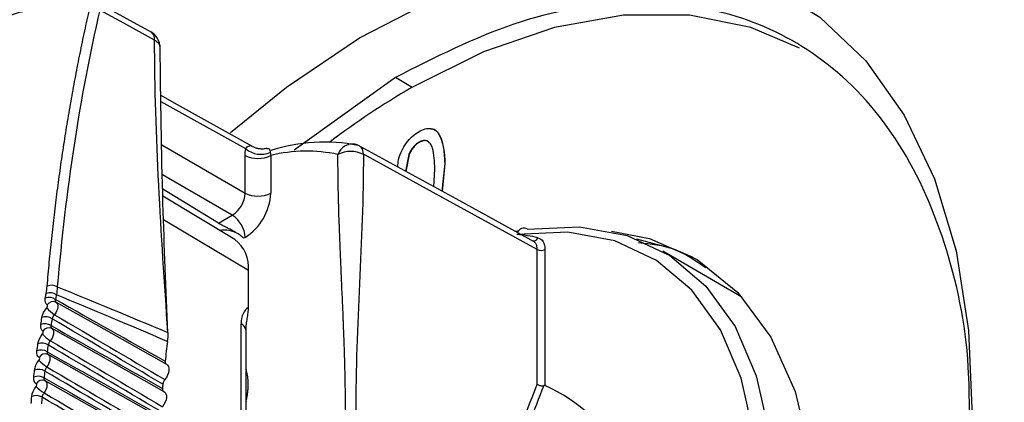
# Model space of a CAD drawing. Header units: millimetres. Extents: x 25 to 1229, y -261 to 1180.
# Tile 23 of 224: x 796 to 823, y -43 to -32. Entities that reach past the tile are written whole.
import ezdxf

# ---------------------------------------------------------------- set-up
doc = ezdxf.new("R2010")
doc.units = ezdxf.units.MM

msp = doc.modelspace()

# ---------------------------------------------------------------- linework, layer by layer
at = {"color": 7, "linetype": 'Continuous', "lineweight": 25}
for p, q in [((806.152, -33.554), (803.36, -35.556)), ((806.616, -33.827), (806.152, -33.554)), ((802.029, -35.524), (799.696, -34.225)), ((799.717, -35.415), (802.011, -36.739)), ((806.801, -35.341), (806.808, -35.345)), ((802.011, -36.739), (802.011, -35.702)), ((802.719, -35.702), (802.719, -36.739)), ((806.524, -35.675), (806.435, -36.145)), ((806.531, -35.679), (806.442, -36.149)), ((806.524, -35.675), (806.531, -35.679)), ((807.217, -36.572), (807.241, -36.078)), ((807.513, -35.922), (807.436, -36.692)), ((807.52, -35.926), (807.443, -36.696)), ((807.513, -35.922), (807.52, -35.926)), ((801.658, -37.352), (799.732, -36.24)), ((801.277, -37.572), (799.74, -36.631)), ((801.726, -38.024), (799.743, -36.822)), ((801.277, -37.572), (801.658, -37.352)), ((802.104, -38.879), (799.764, -37.48)), ((802.011, -37.964), (801.971, -37.987)), ((809.443, -37.79), (809.565, -37.769)), ((810.064, -42.01), (810.064, -38.295)), ((810.274, -38.294), (810.274, -42.044)), ((815.706, -39.605), (813.522, -38.344)), ((802.104, -39.889), (802.104, -38.879)), ((797.975, -40.409), (796.797, -39.745)), ((799.851, -41.465), (797.978, -40.41)), ((801.902, -44.243), (801.902, -40.345)), ((796.703, -40.489), (796.649, -40.455)), ((796.671, -40.461), (796.677, -40.467)), ((797.149, -40.733), (796.677, -40.467)), ((802.037, -41.607), (802.037, -40.504)), ((799.781, -42.215), (797.152, -40.734)), ((796.603, -41.21), (796.545, -41.175)), ((796.569, -41.182), (796.575, -41.188)), ((799.722, -42.96), (796.579, -41.19)), ((796.52, -41.93), (796.459, -41.895)), ((796.484, -41.902), (796.491, -41.908)), ((796.509, -41.918), (796.491, -41.908)), ((799.673, -43.699), (796.497, -41.911)), ((802.037, -43.932), (802.037, -42.495))]:
    msp.add_line(p, q, dxfattribs=at)
at = {"color": 7, "linetype": 'Continuous', "lineweight": 25, "flags": 128}
for points in [[(801.605, -35.072), (803.151, -33.819), (805.162, -32.467), (807.186, -31.412), (809.191, -30.67), (811.145, -30.254), (813.017, -30.17), (814.777, -30.419), (816.398, -30.997), (817.853, -31.896), (819.12, -33.1), (820.179, -34.591), (821.012, -36.345), (821.607, -38.335), (821.953, -40.528), (822.047, -42.89), (821.885, -45.383)], [(799.443, -32.319), (798.755, -31.942), (797.963, -31.509)], [(799.516, -32.524), (798.669, -32.061), (798.004, -31.697)], [(817.294, -32.747), (815.949, -32.182), (814.258, -31.841), (812.445, -31.839), (810.541, -32.176), (808.579, -32.846), (806.592, -33.838)], [(802.217, -35.458), (800.063, -34.259), (799.693, -34.052)], [(805.164, -35.442), (805.183, -35.454), (805.2, -35.468)], [(809.993, -38.091), (807.824, -36.904), (805.2, -35.468)], [(810.064, -38.295), (807.38, -36.827), (805.271, -35.673)], [(809.788, -37.731), (811.224, -37.667), (812.543, -37.913), (813.716, -38.462), (814.714, -39.302), (815.515, -40.414), (816.101, -41.773), (816.458, -43.346), (816.578, -45.098)], [(816.154, -45.098), (816.036, -43.381), (815.686, -41.84), (815.112, -40.51), (814.328, -39.42), (813.35, -38.597), (812.201, -38.059), (810.909, -37.818), (809.502, -37.88)], [(812.107, -37.794), (813.155, -37.995), (814.469, -38.573), (815.595, -39.485), (816.504, -40.709), (817.173, -42.211), (817.584, -43.955), (817.728, -45.896), (817.627, -47.754)], [(812.795, -38), (813.822, -38.274), (814.351, -38.503)], [(799.851, -41.465), (799.876, -41.485), (799.899, -41.523), (799.912, -41.573), (799.912, -41.631), (799.899, -41.695), (799.876, -41.761), (799.842, -41.824), (799.8, -41.881)], [(799.781, -42.215), (799.804, -42.232), (799.828, -42.269), (799.841, -42.318), (799.842, -42.377), (799.831, -42.44), (799.808, -42.506), (799.775, -42.569), (799.733, -42.627)]]:
    msp.add_lwpolyline(points, dxfattribs=at)
at = {"color": 7, "linetype": 'Continuous', "lineweight": 25}
for centre, radius, start, end in [((799.168, -32.732), 0.5, 359.9531, 61.3186), ((799.239, -32.506), 0.277, 356.3027, 42.5146), ((817.563, -52.733), 21.849, 120.141, 127.2034), ((802.445, -35.007), 0.664, 231.1193, 293.0247), ((804.196, -40.042), 4.708, 78.6763, 108.228), ((804.972, -35.812), 0.423, 81.2432, 161.3552), ((804.924, -35.881), 0.5, 61.3142, 77.0362), ((804.994, -35.655), 0.278, 356.3526, 42.2504), ((802.365, -35.019), 0.769, 242.6096, 297.3903), ((803.7, -39.776), 4.19, 78.0154, 103.5502), ((804.924, -36.361), 0.77, 63.2337, 117.3435), ((801.244, -36.704), 0.768, 302.6055, 357.3945), ((801.183, -36.67), 1.537, 302.6055, 357.3945), ((802.365, -36.057), 0.769, 242.6096, 297.3903), ((801.244, -37.999), 0.768, 2.6054, 57.3945), ((809.697, -37.895), 0.188, 60.9862, 160.0677), ((801.426, -38.545), 0.786, 59.9319, 98.9607), ((809.18, -41.728), 3.861, 76.514, 85.215), ((809.963, -37.935), 0.123, 246.8121, 342.0203), ((801.157, -38.787), 0.952, 354.4697, 53.2737), ((810.168, -38.089), 0.231, 243.2337, 297.3435), ((796.683, -39.566), 0.286, 58.0179, 116.5935), ((796.609, -39.936), 0.319, 56.4386, 109.2128), ((796.632, -39.809), 0.319, 56.2907, 109.0175), ((796.719, -39.913), 0.185, 65.2767, 151.3017), ((796.519, -40.471), 0.318, 57.0594, 110.0331), ((797.239, -39.345), 0.889, 218.6252, 237.1519), ((796.49, -40.659), 0.317, 57.2773, 110.3214), ((801.776, -40.589), 0.275, 17.8729, 62.6766), ((797.157, -40.005), 0.957, 220.3399, 237.4639), ((796.601, -40.633), 0.183, 65.5059, 152.4624), ((796.414, -41.193), 0.316, 57.8949, 111.1395), ((856.436, -47.372), 56.946, 173.4005, 173.9524), ((796.389, -41.382), 0.316, 58.1134, 111.4294), ((796.501, -41.353), 0.181, 65.7164, 153.6469), ((797.097, -40.655), 1.034, 222.0342, 237.805), ((796.306, -42.103), 0.314, 58.946, 112.5371), ((796.326, -41.913), 0.314, 58.7274, 112.2458), ((796.418, -42.071), 0.179, 65.9079, 154.8555), ((854.816, -47.207), 55.318, 174.6072, 174.7266), ((808.377, -46.31), 4.669, 352.5683, 66.0258), ((796.256, -42.633), 0.313, 59.5561, 113.3524), ((797.06, -41.294), 1.122, 223.708, 238.1746)]:
    msp.add_arc(centre, radius, start, end, dxfattribs=at)
for points, knots in [([(786.142, -83.536), (786.26, -83.491), (786.38, -83.441), (786.621, -83.343), (786.982, -83.196), (787.344, -83.05), (788.071, -82.758), (788.559, -82.562), (790.035, -81.959), (791.034, -81.544), (794.071, -80.259), (796.148, -79.35), (802.511, -76.486), (806.937, -74.386), (816.153, -69.8), (823.336, -66.072), (830.918, -61.906), (836.06, -59.032), (838.678, -57.545), (843.983, -54.482), (846.669, -52.908), (852.086, -49.687), (854.821, -48.038), (863.103, -42.976), (871.54, -37.687), (880.194, -32.07), (886.009, -28.254), (888.943, -26.309), (894.805, -22.384), (899.197, -19.414), (903.584, -16.403), (905.776, -14.89), (906.506, -14.384), (907.602, -13.625), (908.15, -13.245), (908.7, -12.867), (909.066, -12.615), (909.25, -12.49), (909.432, -12.362)], [0, 0, 0, 0, 0.003906, 0.003906, 0.007813, 0.015625, 0.015625, 0.03125, 0.03125, 0.0625, 0.0625, 0.125, 0.125, 0.25, 0.25, 0.375, 0.4375, 0.4375, 0.5, 0.5, 0.5625, 0.5625, 0.625, 0.625, 0.75, 0.8125, 0.8125, 0.875, 0.875, 0.9375, 0.96875, 0.96875, 0.984375, 0.984375, 0.992188, 0.996094, 0.996094, 1, 1, 1, 1]), ([(793.815, -79.117), (801.599, -75.428), (817.162, -68.053), (840.549, -55.591), (863.912, -42.09), (884.967, -29.049), (898.175, -20.071), (903.649, -16.35)], [0, 0, 0, 0, 0.21245, 0.42482, 0.637338, 0.84971, 1, 1, 1, 1]), ([(821.942, -44.137), (821.969, -43.255), (822.036, -41.069), (821.373, -38.008), (820.034, -35.091), (818.053, -32.979), (815.535, -31.697), (812.642, -31.356), (809.432, -31.903), (807.246, -33.003), (806.152, -33.554)], [0, 0, 0, 0, 0.086549, 0.214258, 0.345633, 0.480686, 0.605229, 0.740972, 0.870254, 1, 1, 1, 1]), ([(797.677, -31.537), (797.173, -31.543), (796.166, -31.555), (794.589, -32.202), (793.606, -32.922), (793.316, -33.135)], [0, 0, 0, 0, 0.4133519, 0.8266972, 1, 1, 1, 1]), ([(796.555, -39.31), (796.574, -39.089), (796.613, -38.647), (796.68, -37.989), (796.753, -37.336), (796.834, -36.686), (796.921, -36.042), (797.016, -35.402), (797.117, -34.766), (797.225, -34.136), (797.34, -33.51), (797.462, -32.889), (797.59, -32.273), (797.682, -31.867), (797.728, -31.664)], [0, 0, 0, 0, 0.083057, 0.166164, 0.249322, 0.33253, 0.415788, 0.499096, 0.582454, 0.665863, 0.749322, 0.832831, 0.91639, 1, 1, 1, 1]), ([(799.516, -32.524), (799.546, -32.544), (799.61, -32.587), (799.659, -32.654), (799.661, -32.698), (799.661, -32.713)], [0, 0, 0, 0, 0.3795, 0.788714, 1, 1, 1, 1]), ([(799.882, -40.584), (799.832, -39.399), (799.72, -36.781), (799.687, -34.163), (799.668, -32.731)], [0, 0, 0, 0, 0.452549, 1, 1, 1, 1]), ([(806.795, -35.052), (806.856, -35.019), (806.916, -34.99), (807.033, -34.959), (807.09, -34.954), (807.194, -34.97), (807.241, -34.992), (807.316, -35.063), (807.346, -35.11), (807.423, -35.263), (807.459, -35.382), (807.5, -35.642), (807.508, -35.782), (807.513, -35.922)], [0, 0, 0, 0, 0.125, 0.125, 0.25, 0.25, 0.375, 0.375, 0.5, 0.5, 0.75, 0.75, 1, 1, 1, 1]), ([(807.127, -34.968), (807.135, -34.967), (807.198, -34.961), (807.293, -35.023), (807.475, -35.295), (807.5, -35.646), (807.52, -35.926)], [0, 0, 0, 0, 0.021097, 0.184458, 0.348291, 1, 1, 1, 1]), ([(806.221, -36.027), (806.223, -35.957), (806.228, -35.812), (806.324, -35.575), (806.449, -35.352), (806.616, -35.169), (806.735, -35.091), (806.795, -35.052)], [0, 0, 0, 0, 0.193581, 0.395444, 0.596827, 0.798213, 1, 1, 1, 1]), ([(802.029, -35.524), (802.041, -35.504), (802.068, -35.462), (802.132, -35.436), (802.184, -35.425), (802.216, -35.458), (802.217, -35.458)], [0, 0, 0, 0, 0.217604, 0.460272, 0.99665, 1, 1, 1, 1]), ([(802.608, -35.508), (802.575, -35.516), (802.509, -35.531), (802.409, -35.526), (802.314, -35.506), (802.258, -35.478), (802.231, -35.465)], [0, 0, 0, 0, 0.26244, 0.519954, 0.767188, 1, 1, 1, 1]), ([(802.607, -35.514), (802.632, -35.51), (802.667, -35.505), (802.697, -35.555), (802.702, -35.599), (802.705, -35.618)], [0, 0, 0, 0, 0.563517, 0.805291, 1, 1, 1, 1]), ([(806.801, -35.341), (806.773, -35.358), (806.746, -35.376), (806.693, -35.422), (806.667, -35.448), (806.619, -35.506), (806.597, -35.538), (806.557, -35.604), (806.54, -35.64), (806.524, -35.675)], [0, 0, 0, 0, 0.25, 0.25, 0.5, 0.5, 0.75, 0.75, 1, 1, 1, 1]), ([(806.808, -35.345), (806.781, -35.362), (806.753, -35.38), (806.7, -35.425), (806.674, -35.452), (806.626, -35.51), (806.604, -35.542), (806.564, -35.608), (806.547, -35.643), (806.531, -35.679)], [0, 0, 0, 0, 0.25, 0.25, 0.5, 0.5, 0.75, 0.75, 1, 1, 1, 1]), ([(807.241, -36.078), (807.237, -35.977), (807.232, -35.876), (807.212, -35.682), (807.199, -35.587), (807.16, -35.46), (807.145, -35.42), (807.1, -35.355), (807.072, -35.331), (807.007, -35.297), (806.969, -35.29), (806.888, -35.299), (806.844, -35.318), (806.801, -35.341)], [0, 0, 0, 0, 0.25, 0.25, 0.5, 0.5, 0.625, 0.625, 0.75, 0.75, 0.875, 0.875, 1, 1, 1, 1]), ([(807.088, -35.355), (807.075, -35.341), (807.036, -35.301), (806.938, -35.286), (806.851, -35.325), (806.808, -35.345)], [0, 0, 0, 0, 0.200607, 0.600294, 1, 1, 1, 1]), ([(804.779, -42.795), (804.779, -42.527), (804.775, -42.102), (804.763, -41.566), (804.755, -41.289), (804.751, -41.147), (804.749, -41.076), (804.748, -41.045), (804.747, -41.025), (804.747, -41.012), (804.742, -40.873), (804.735, -40.663), (804.724, -40.398), (804.719, -40.26), (804.716, -40.19), (804.714, -40.154), (804.714, -40.139), (804.713, -40.129), (804.713, -40.122), (804.705, -39.922), (804.692, -39.628), (804.666, -39.04), (804.655, -38.782), (804.645, -38.546), (804.64, -38.444), (804.638, -38.397), (804.637, -38.375), (804.637, -38.365), (804.637, -38.359), (804.637, -38.358), (804.63, -38.19), (804.62, -37.956), (804.611, -37.705), (804.607, -37.584), (804.605, -37.525), (804.604, -37.501), (804.604, -37.484), (804.603, -37.478), (804.581, -36.81), (804.57, -36.213), (804.57, -35.677)], [0, 0, 0, 0, 0.125, 0.1875, 0.21875, 0.234375, 0.242188, 0.246094, 0.246094, 0.25, 0.25, 0.3125, 0.34375, 0.359375, 0.367188, 0.371094, 0.373047, 0.373047, 0.375, 0.375, 0.5, 0.5, 0.5625, 0.59375, 0.609375, 0.617188, 0.621094, 0.623047, 0.623047, 0.625, 0.625, 0.6875, 0.71875, 0.734375, 0.742187, 0.746094, 0.746094, 0.75, 0.75, 1, 1, 1, 1]), ([(801.971, -37.987), (801.957, -37.974), (801.931, -37.947), (801.879, -37.905), (801.819, -37.864), (801.751, -37.822), (801.669, -37.776), (801.576, -37.728), (801.471, -37.676), (801.384, -37.632), (801.328, -37.602), (801.297, -37.584), (801.284, -37.576), (801.277, -37.572)], [0, 0, 0, 0, 0.099578, 0.198025, 0.296628, 0.396667, 0.499365, 0.630068, 0.749772, 0.874965, 0.93722, 0.968471, 1, 1, 1, 1]), ([(809.991, -38.094), (809.987, -38.088), (809.978, -38.076), (809.965, -38.071), (809.959, -38.069)], [0, 0, 0, 0, 0.532336, 1, 1, 1, 1]), ([(810.064, -38.296), (810.062, -38.265), (810.058, -38.202), (810.031, -38.133), (810.003, -38.105), (809.991, -38.094)], [0, 0, 0, 0, 0.365147, 0.740932, 1, 1, 1, 1]), ([(812.855, -38.104), (813.192, -38.139), (813.882, -38.209), (814.423, -38.597), (814.7, -38.795)], [0, 0, 0, 0, 0.487562, 1, 1, 1, 1]), ([(796.544, -39.901), (796.555, -39.887), (796.564, -39.87), (796.569, -39.841), (796.565, -39.829), (796.557, -39.824)], [0, 0, 0, 0, 0.5, 0.5, 1, 1, 1, 1]), ([(796.797, -39.745), (796.835, -39.767), (796.854, -39.821), (796.839, -39.955), (796.805, -40.033), (796.756, -40.093)], [0, 0, 0, 0, 0.5, 0.5, 1, 1, 1, 1]), ([(796.785, -39.671), (796.783, -39.679), (796.779, -39.696), (796.779, -39.718), (796.784, -39.735), (796.793, -39.742), (796.797, -39.745)], [0, 0, 0, 0, 0.247159, 0.500738, 0.747847, 1, 1, 1, 1]), ([(802.104, -39.889), (802.042, -39.926), (801.99, -39.986), (801.919, -40.143), (801.902, -40.241), (801.902, -40.345)], [0, 0, 0, 0, 0.5, 0.5, 1, 1, 1, 1]), ([(802.037, -40.504), (802.038, -40.48), (802.039, -40.431), (802.05, -40.328), (802.072, -40.197), (802.098, -40.039), (802.102, -39.94), (802.104, -39.889)], [0, 0, 0, 0, 0.122789, 0.250228, 0.500247, 0.748952, 1, 1, 1, 1]), ([(796.756, -40.093), (796.749, -40.101), (796.732, -40.121), (796.707, -40.16), (796.697, -40.189), (796.692, -40.205)], [0, 0, 0, 0, 0.24046, 0.578529, 1, 1, 1, 1]), ([(796.662, -40.393), (796.66, -40.401), (796.656, -40.419), (796.657, -40.44), (796.663, -40.451), (796.665, -40.456)], [0, 0, 0, 0, 0.336857, 0.670369, 1, 1, 1, 1]), ([(796.428, -40.624), (796.439, -40.611), (796.447, -40.594), (796.451, -40.565), (796.447, -40.553), (796.439, -40.549)], [0, 0, 0, 0, 0.5, 0.5, 1, 1, 1, 1]), ([(796.703, -40.489), (796.71, -40.499), (796.723, -40.518), (796.731, -40.559), (796.731, -40.607), (796.722, -40.659), (796.703, -40.712), (796.677, -40.765), (796.654, -40.796), (796.643, -40.812)], [0, 0, 0, 0, 0.14029, 0.283584, 0.426875, 0.570162, 0.713445, 0.856725, 1, 1, 1, 1]), ([(796.665, -40.456), (796.665, -40.456), (796.666, -40.459), (796.669, -40.46), (796.671, -40.461)], [0, 0, 0, 0, 0.015163, 1, 1, 1, 1]), ([(796.677, -40.467), (796.687, -40.472), (796.697, -40.478), (796.703, -40.489), (796.703, -40.489)], [0, 0, 0, 0, 0.979435, 1, 1, 1, 1]), ([(796.643, -40.812), (796.636, -40.82), (796.619, -40.84), (796.595, -40.88), (796.587, -40.909), (796.582, -40.925)], [0, 0, 0, 0, 0.234303, 0.572342, 1, 1, 1, 1]), ([(796.602, -41.21), (796.609, -41.219), (796.622, -41.238), (796.631, -41.278), (796.632, -41.325), (796.623, -41.376), (796.606, -41.43), (796.58, -41.482), (796.558, -41.514), (796.547, -41.53)], [0, 0, 0, 0, 0.136835, 0.280704, 0.42457, 0.568432, 0.712291, 0.856147, 1, 1, 1, 1]), ([(796.556, -41.114), (796.554, -41.123), (796.551, -41.14), (796.554, -41.161), (796.559, -41.172), (796.562, -41.176)], [0, 0, 0, 0, 0.340712, 0.678085, 1, 1, 1, 1]), ([(796.562, -41.176), (796.562, -41.177), (796.564, -41.18), (796.566, -41.181), (796.569, -41.182)], [0, 0, 0, 0, 0.081858, 1, 1, 1, 1]), ([(796.579, -41.19), (796.587, -41.195), (796.597, -41.2), (796.602, -41.209), (796.602, -41.21)], [0, 0, 0, 0, 0.947195, 1, 1, 1, 1]), ([(796.33, -41.347), (796.34, -41.334), (796.348, -41.317), (796.351, -41.288), (796.347, -41.277), (796.339, -41.272)], [0, 0, 0, 0, 0.5, 0.5, 1, 1, 1, 1]), ([(799.807, -41.373), (799.806, -41.383), (799.805, -41.404), (799.812, -41.429), (799.823, -41.448), (799.833, -41.455), (799.838, -41.457)], [0, 0, 0, 0, 0.2640967, 0.5311909, 0.7959562, 1, 1, 1, 1]), ([(796.547, -41.53), (796.54, -41.538), (796.524, -41.558), (796.501, -41.598), (796.494, -41.628), (796.489, -41.645)], [0, 0, 0, 0, 0.225792, 0.563768, 1, 1, 1, 1]), ([(802.037, -41.607), (802.036, -41.628), (802.034, -41.669), (802.032, -41.736), (802.029, -41.816), (802.027, -41.911), (802.026, -42.032), (802.027, -42.17), (802.03, -42.326), (802.035, -42.439), (802.037, -42.495)], [0, 0, 0, 0, 0.0834265, 0.1665222, 0.2500287, 0.3754792, 0.4997319, 0.6669991, 0.8332351, 1, 1, 1, 1]), ([(802.037, -42.495), (802.046, -42.454), (802.064, -42.373), (802.081, -42.256), (802.092, -42.144), (802.097, -42.038), (802.095, -41.939), (802.088, -41.846), (802.076, -41.76), (802.059, -41.68), (802.045, -41.631), (802.037, -41.607)], [0, 0, 0, 0, 0.124295, 0.245314, 0.36302, 0.477386, 0.588418, 0.696116, 0.800484, 0.901537, 1, 1, 1, 1]), ([(796.249, -42.069), (796.259, -42.055), (796.267, -42.039), (796.269, -42.01), (796.265, -41.999), (796.256, -41.995)], [0, 0, 0, 0, 0.5, 0.5, 1, 1, 1, 1]), ([(796.468, -41.834), (796.467, -41.843), (796.465, -41.86), (796.468, -41.881), (796.474, -41.891), (796.477, -41.896)], [0, 0, 0, 0, 0.344734, 0.686146, 1, 1, 1, 1]), ([(796.52, -41.93), (796.526, -41.938), (796.539, -41.957), (796.549, -41.996), (796.551, -42.042), (796.543, -42.093), (796.526, -42.146), (796.501, -42.199), (796.479, -42.231), (796.468, -42.247)], [0, 0, 0, 0, 0.133235, 0.277702, 0.422167, 0.566629, 0.711089, 0.855546, 1, 1, 1, 1]), ([(796.477, -41.896), (796.477, -41.896), (796.479, -41.899), (796.481, -41.901), (796.484, -41.902)], [0, 0, 0, 0, 0.148291, 1, 1, 1, 1]), ([(796.496, -41.912), (796.505, -41.916), (796.513, -41.92), (796.519, -41.929), (796.52, -41.93)], [0, 0, 0, 0, 0.911766, 1, 1, 1, 1]), ([(799.8, -41.881), (799.793, -41.89), (799.778, -41.909), (799.761, -41.942), (799.748, -41.976), (799.745, -41.998), (799.743, -42.008)], [0, 0, 0, 0, 0.2483896, 0.4996036, 0.7486217, 1, 1, 1, 1]), ([(810.243, -42.044), (810.107, -42.389), (809.847, -43.044), (809.621, -43.732), (809.514, -44.057)], [0, 0, 0, 0, 0.527082, 1, 1, 1, 1]), ([(810.064, -42.01), (810.074, -42.017), (810.092, -42.029), (810.122, -42.041), (810.158, -42.05), (810.199, -42.053), (810.229, -42.047), (810.243, -42.044)], [0, 0, 0, 0, 0.2034, 0.370398, 0.500925, 0.760387, 1, 1, 1, 1]), ([(796.468, -42.247), (796.462, -42.255), (796.447, -42.275), (796.425, -42.315), (796.418, -42.346), (796.415, -42.363)], [0, 0, 0, 0, 0.212219, 0.550063, 1, 1, 1, 1]), ([(799.732, -42.123), (799.732, -42.133), (799.731, -42.154), (799.738, -42.178), (799.746, -42.19), (799.75, -42.195)], [0, 0, 0, 0, 0.34644, 0.696812, 1, 1, 1, 1])]:
    msp.add_open_spline(points, degree=3, knots=knots, dxfattribs=at)
for points in [[(798.004, -31.697), (797.451, -34.112), (797.06, -36.666), (796.835, -39.323)], [(799.882, -40.584), (799.699, -37.864), (799.516, -35.143), (799.516, -32.524)], [(802.011, -35.702), (802.011, -35.638), (802.017, -35.579), (802.029, -35.524)], [(802.705, -35.618), (802.706, -35.644), (802.711, -35.672), (802.719, -35.702)], [(805.271, -35.673), (805.271, -38.086), (805.059, -40.381), (805.059, -42.794)], [(810.08, -37.973), (810.201, -38.002), (810.274, -38.124), (810.274, -38.294)], [(796.528, -39.507), (796.54, -39.439), (796.549, -39.374), (796.555, -39.31)], [(796.835, -39.323), (796.83, -39.394), (796.821, -39.468), (796.809, -39.543)], [(796.835, -39.323), (797.812, -39.722), (798.828, -40.143), (799.882, -40.584)], [(796.504, -39.635), (796.512, -39.592), (796.52, -39.55), (796.528, -39.507)], [(796.809, -39.543), (796.801, -39.586), (796.793, -39.628), (796.785, -39.671)], [(799.867, -40.828), (798.809, -40.378), (797.79, -39.95), (796.809, -39.543)], [(796.557, -39.824), (796.508, -39.795), (796.488, -39.724), (796.504, -39.635)], [(796.785, -39.671), (797.792, -40.238), (798.8, -40.805), (799.807, -41.373)], [(796.411, -40.173), (796.425, -40.084), (796.475, -39.982), (796.544, -39.901)], [(796.756, -40.093), (797.771, -40.689), (798.786, -41.285), (799.8, -41.881)], [(796.439, -40.549), (796.388, -40.521), (796.366, -40.451), (796.38, -40.362)], [(796.38, -40.362), (796.39, -40.299), (796.4, -40.236), (796.411, -40.173)], [(796.692, -40.205), (796.682, -40.267), (796.672, -40.33), (796.662, -40.393)], [(796.662, -40.393), (797.685, -40.969), (798.709, -41.546), (799.732, -42.123)], [(799.743, -42.008), (798.726, -41.408), (797.709, -40.806), (796.692, -40.205)], [(796.3, -40.898), (796.312, -40.809), (796.36, -40.707), (796.428, -40.624)], [(799.882, -40.584), (799.882, -40.663), (799.877, -40.744), (799.867, -40.828)], [(796.274, -41.088), (796.282, -41.025), (796.291, -40.961), (796.3, -40.898)], [(796.582, -40.925), (796.573, -40.988), (796.564, -41.051), (796.556, -41.114)], [(799.678, -42.755), (798.646, -42.145), (797.614, -41.535), (796.582, -40.925)], [(796.643, -40.812), (797.673, -41.417), (798.703, -42.022), (799.733, -42.627)], [(796.339, -41.272), (796.286, -41.246), (796.262, -41.177), (796.274, -41.088)], [(796.556, -41.114), (797.594, -41.698), (798.631, -42.283), (799.669, -42.869)], [(796.207, -41.622), (796.217, -41.534), (796.263, -41.431), (796.33, -41.347)], [(796.186, -41.813), (796.193, -41.749), (796.2, -41.686), (796.207, -41.622)], [(796.489, -41.645), (796.482, -41.708), (796.475, -41.771), (796.468, -41.834)], [(799.623, -43.496), (798.579, -42.879), (797.534, -42.262), (796.489, -41.645)], [(796.547, -41.53), (797.59, -42.142), (798.634, -42.755), (799.677, -43.368)], [(796.256, -41.995), (796.202, -41.97), (796.176, -41.902), (796.186, -41.813)], [(796.468, -41.834), (797.517, -42.425), (798.567, -43.017), (799.616, -43.609)], [(809.344, -44.025), (809.557, -43.328), (809.803, -42.662), (810.064, -42.01)], [(810.274, -42.044), (810.266, -42.041), (810.256, -42.041), (810.243, -42.044)], [(796.132, -42.346), (796.14, -42.257), (796.184, -42.154), (796.249, -42.069)], [(796.468, -42.247), (797.523, -42.866), (798.577, -43.485), (799.632, -44.104)], [(796.115, -42.537), (796.121, -42.473), (796.126, -42.409), (796.132, -42.346)], [(796.415, -42.363), (796.409, -42.426), (796.403, -42.49), (796.398, -42.553)], [(799.579, -44.232), (798.524, -43.609), (797.469, -42.986), (796.415, -42.363)]]:
    msp.add_open_spline(points, degree=3, dxfattribs=at)

doc.saveas('drawing.dxf')
